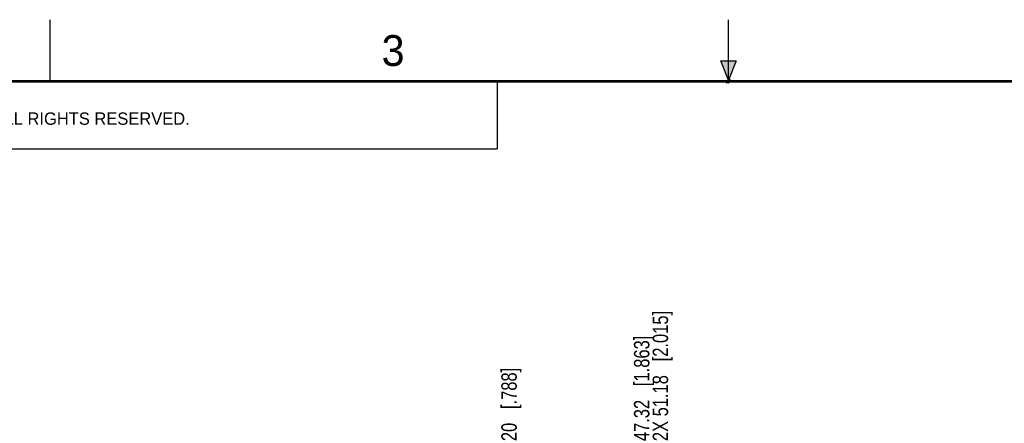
# Model space of a CAD drawing. Header units: inches. Extents: x 0 to 22, y 0 to 17.
# Tile 10 of 22: x 5.3 to 13.2, y 13.7 to 17. Entities that reach past the tile are written whole.
import ezdxf

# ---------------------------------------------------------------- set-up
doc = ezdxf.new("R2010")
doc.units = ezdxf.units.IN
doc.header["$LTSCALE"] = 1.21
doc.header["$MEASUREMENT"] = 0
doc.layers.get('0').update_dxf_attribs({"linetype": 'CONTINUOUS'})
doc.layers.add('DIMENSIONS', color=7, linetype='CONTINUOUS')
doc.styles.get("Standard").update_dxf_attribs({"font": 'txt', "width": 0.8})
doc.styles.add('TEXTSTYLE_2', font='txt')
doc.dimstyles.new('DIMSTYLE_3', dxfattribs={"dimtxt": 0.125, "dimasz": 0.18, "dimexe": 0.125, "dimexo": 0.0625, "dimgap": 0.03125, "dimtad": 0, "dimtih": 1, "dimtoh": 1, "dimdsep": 46, "dimtxsty": 'STANDARD', "dimblk": '_FILLED', "dimblk1": '_FILLED', "dimblk2": '_FILLED', "dimcen": 0.09, "dimadec": 0, "dimazin": 0, "dimtp": 0.001, "dimtm": 0.001, "dimtfac": 1, "dimtofl": 0, "dimtmove": 0, "dimatfit": 3, "dimldrblk": '_FILLED', "dimfxl": 1, "dimtolj": 1, "dimarcsym": 0})

# ---------------------------------------------------------------- blocks, each defined once
blk = doc.blocks.new('*D15')
at = {"layer": 'DIMENSIONS', "color": 2, "linetype": 'CONTINUOUS'}
blk.add_line((9.2205, 12.8963), (9.2205, 13.5213), dxfattribs=at)
at = {"layer": 'DIMENSIONS', "color": 2, "linetype": 'CONTINUOUS', "insert": (9.158, 13.5838), "char_height": 0.125, "width": 0.925, "attachment_point": 1, "rotation": 90, "line_spacing_factor": 0.9}
blk.add_mtext('20{\\Ftxt.shx;\\W1.000000;\\H0.125000; }[.788]', dxfattribs=at)
blk = doc.blocks.new('_FILLED')
at = {"color": 0, "linetype": 'BYBLOCK'}
blk.add_solid([(0, 0), (-1, 0.174), (-1, -0.174)], dxfattribs=at)
blk = doc.blocks.new('*D16')
at = {"layer": 'DIMENSIONS', "color": 2, "linetype": 'CONTINUOUS'}
blk.add_line((10.296, 12.5608), (10.296, 13.5213), dxfattribs=at)
at = {"layer": 'DIMENSIONS', "color": 2, "linetype": 'CONTINUOUS', "insert": (10.2335, 13.5838), "char_height": 0.125, "width": 1.325, "attachment_point": 1, "rotation": 90, "line_spacing_factor": 0.9}
blk.add_mtext('47.32{\\Ftxt.shx;\\W1.000000;\\H0.125000; }[1.863]', dxfattribs=at)
blk = doc.blocks.new('*D17')
at = {"layer": 'DIMENSIONS', "color": 2, "linetype": 'CONTINUOUS'}
blk.add_line((10.4479, 12.4017), (10.4479, 13.5213), dxfattribs=at)
at = {"layer": 'DIMENSIONS', "color": 2, "linetype": 'CONTINUOUS', "insert": (10.3854, 13.5838), "char_height": 0.125, "width": 1.625, "attachment_point": 1, "rotation": 90, "line_spacing_factor": 0.9}
blk.add_mtext('2X 51.18{\\Ftxt.shx;\\W1.000000;\\H0.125000; }[2.015]', dxfattribs=at)

msp = doc.modelspace()

# ---------------------------------------------------------------- hatches: boundary and pattern name
at = {"linetype": 'CONTINUOUS'}
msp.add_hatch(color=2, dxfattribs=at).paths.add_polyline_path([(11, 16.51), (10.9375, 16.6663), (11.0625, 16.6663)])

# ---------------------------------------------------------------- linework, layer by layer
at = {"color": 2, "linetype": 'CONTINUOUS'}
for p, q in [((5.5, 16.5), (5.5, 17)), ((11, 16.485), (11, 17)), ((11, 16.51), (10.9375, 16.6663)), ((10.9375, 16.6663), (11.0625, 16.6663)), ((11.0625, 16.6663), (11, 16.51)), ((0.4999, 16.5), (9.1249, 16.5)), ((9.1249, 16.5), (9.1249, 15.9531)), ((11.015, 16.515), (10.985, 16.485)), ((10.985, 16.485), (11, 16.515)), ((11, 16.485), (11.015, 16.515)), ((0.4999, 15.9531), (9.1249, 15.9531))]:
    msp.add_line(p, q, dxfattribs=at)
at = {"color": 7, "linetype": 'CONTINUOUS', "const_width": 0.02}
msp.add_lwpolyline([(21.5, 16.5), (0.5, 16.5)], dxfattribs=at)

# ---------------------------------------------------------------- texts
at = {"color": 2, "linetype": 'CONTINUOUS', "attachment_point": 1, "line_spacing_factor": 0.9, "style": 'TEXTSTYLE_2'}
for s, insert, char_height, width in [('3', (8.1875, 16.875), 0.25, 0.25), ('NATIONAL INSTRUMENTS CORPORATION AND ITS LICENSORS.  ALL RIGHTS RESERVED.', (0.851, 16.2482), 0.1, 7.3)]:
    msp.add_mtext(s, dxfattribs=dict(at, insert=insert, char_height=char_height, width=width))

# ---------------------------------------------------------------- dimensions: what is measured, and where the dimension line sits
at = {"layer": 'DIMENSIONS', "color": 2, "linetype": 'CONTINUOUS'}
dim = msp.add_ordinate_dim(feature_location=(10.44793, 12.40171), offset=(0, 1.11956), dtype=1, origin=(8.43289, 12.25462), text='2X <>', dimstyle='DIMSTYLE_3', dxfattribs=at)
dim.commit()
dim.dimension.update_dxf_attribs({"geometry": '*D17', "text_midpoint": (10.44793, 14.39626)})
for feature_location, offset, origin, picture, middle in [((10.296, 12.5608), (0, 0.9605), (8.4329, 12.4983), '*D16', (10.296, 14.2463)), ((9.2205, 12.8963), (0, 0.625), (8.4329, 12.8338), '*D15', (9.2205, 14.0463))]:
    dim = msp.add_ordinate_dim(feature_location=feature_location, offset=offset, dtype=1, origin=origin, dimstyle='DIMSTYLE_3', dxfattribs=at)
    dim.commit()
    dim.dimension.update_dxf_attribs({"geometry": picture, "text_midpoint": middle})

doc.saveas('drawing.dxf')
